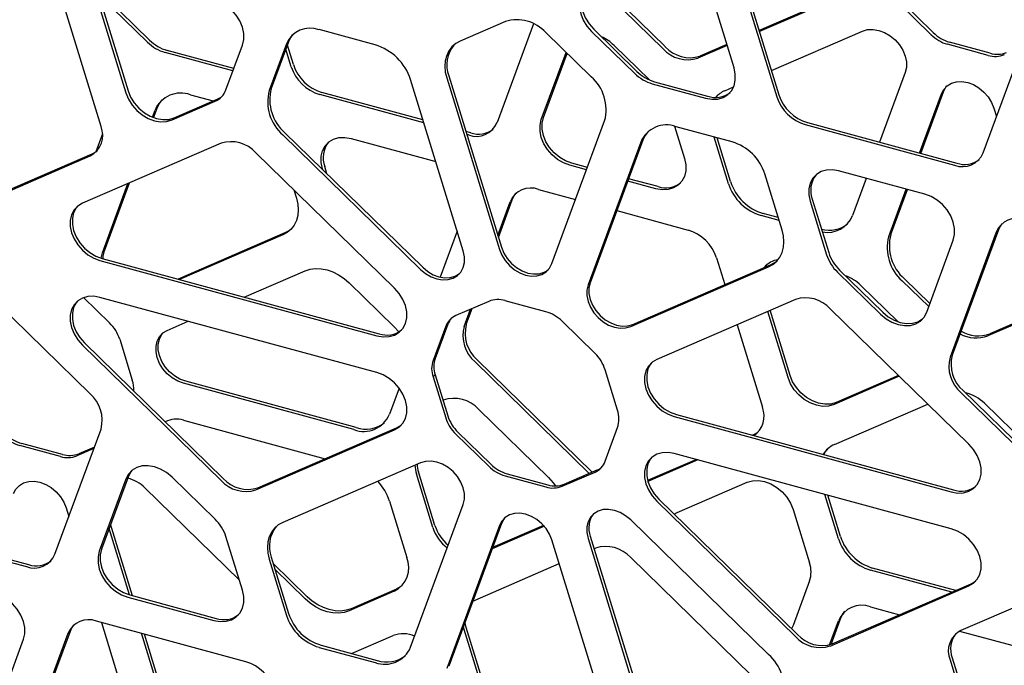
# Model space of a CAD drawing. Header units: millimetres. Extents: x -217 to 5933, y 23 to 4888.
# Tile 28 of 40: x 4480 to 4741, y 3119 to 3290. Entities that reach past the tile are written whole.
import ezdxf

# ---------------------------------------------------------------- set-up
doc = ezdxf.new("R2010")
doc.units = ezdxf.units.MM
doc.header["$LTSCALE"] = 15

msp = doc.modelspace()

# ---------------------------------------------------------------- linework, layer by layer
for p, q in [((4668.4, 3309.34), (4680.57, 3269.73)), ((4668.96, 3309.89), (4681.13, 3270.28)), ((4501.41, 3261.9), (4489.17, 3301.73)), ((4650.43, 3282.5), (4632.5, 3299.99)), ((4650.99, 3283.04), (4633.28, 3300.33)), ((4669.23, 3277.39), (4662.17, 3300.38)), ((4514.29, 3284.79), (4501.17, 3297.59)), ((4513.73, 3284.24), (4501.13, 3296.54)), ((4501.51, 3294.32), (4508.58, 3271.33)), ((4696.97, 3296.44), (4675.89, 3287.33)), ((4696.41, 3295.9), (4675.97, 3287.06)), ((4721.49, 3286.21), (4712.77, 3294.72)), ((4722.05, 3286.76), (4713.33, 3295.27)), ((4500.95, 3293.78), (4508.02, 3270.79)), ((4608.63, 3289.68), (4596.64, 3284.49)), ((4616.07, 3289.11), (4606.4, 3262.9)), ((4574.06, 3283.52), (4559.24, 3287.55)), ((4631.33, 3275.07), (4619.34, 3286.76)), ((4631.47, 3287.1), (4642.89, 3275.95)), ((4632.03, 3287.65), (4643.45, 3276.5)), ((4679.15, 3276.72), (4703.32, 3287.17)), ((4735.27, 3254.87), (4747.46, 3287.93)), ((4551.13, 3284.34), (4546.55, 3271.93)), ((4737.16, 3281.29), (4726.38, 3284.22)), ((4536.38, 3276.62), (4518.39, 3281.51)), ((4536.61, 3277.25), (4518.95, 3282.05)), ((4534.54, 3271.63), (4538.9, 3283.46)), ((4550.57, 3283.8), (4545.99, 3271.39)), ((4551.84, 3277.73), (4550.41, 3282.39)), ((4552.4, 3278.28), (4550.81, 3283.47)), ((4618.13, 3263.71), (4624.71, 3281.53)), ((4618.69, 3264.26), (4624.97, 3281.27)), ((4637.41, 3283.39), (4646.79, 3274.23)), ((4667.4, 3283.35), (4659.63, 3279.99)), ((4667.32, 3283.62), (4660.19, 3280.54)), ((4736.6, 3280.74), (4725.82, 3283.67)), ((4714.61, 3276.15), (4707.81, 3257.71)), ((4597.43, 3228.9), (4583.47, 3274.33)), ((4593.05, 3274.75), (4607.01, 3229.31)), ((4593.61, 3275.29), (4607.57, 3229.86)), ((4648.12, 3273.76), (4662.24, 3269.92)), ((4586.76, 3263.62), (4559.95, 3270.91)), ((4647.56, 3273.21), (4661.68, 3269.38)), ((4666.77, 3271.37), (4669.13, 3272.39)), ((4718.72, 3254.75), (4724.75, 3271.08)), ((4520.23, 3263.62), (4531.66, 3268.57)), ((4520.79, 3264.17), (4532.22, 3269.11)), ((4525.15, 3270.28), (4531.14, 3268.65)), ((4586.99, 3262.86), (4559.39, 3270.36)), ((4664.52, 3269.63), (4665.06, 3270.3)), ((4718.4, 3254.84), (4724.19, 3270.53)), ((4515.04, 3264.34), (4515.73, 3266.21)), ((4515.36, 3264.21), (4516.29, 3266.75)), ((4738.14, 3266.74), (4738.83, 3264.52)), ((4620.96, 3225.52), (4634.92, 3263.36)), ((4599.42, 3260.18), (4598.14, 3260.53)), ((4653.46, 3261.93), (4656.08, 3253.4)), ((4668.73, 3257.79), (4653.91, 3261.82)), ((4688.12, 3262.37), (4727.72, 3251.6)), ((4688.68, 3262.92), (4728.28, 3252.15)), ((4501.78, 3259.96), (4500, 3255.13)), ((4549.59, 3259.68), (4586.14, 3224.01)), ((4550.15, 3260.23), (4586.7, 3224.56)), ((4567.7, 3258.71), (4590.14, 3252.61)), ((4598.86, 3259.64), (4598.37, 3259.77)), ((4644.5, 3257.75), (4630.54, 3219.9)), ((4645.06, 3258.29), (4631.1, 3220.44)), ((4667.75, 3246.72), (4663.95, 3259.09)), ((4668.31, 3247.27), (4664.75, 3258.87)), ((4533.25, 3257.44), (4496.47, 3241.53)), ((4466.67, 3240.31), (4498.53, 3254.08)), ((4467.23, 3240.85), (4499.09, 3254.63)), ((4579.23, 3219.04), (4542.45, 3254.93)), ((4560.25, 3250.37), (4560.15, 3250.7)), ((4561.29, 3249.36), (4560.71, 3251.25)), ((4630.14, 3250.38), (4625.68, 3251.59)), ((4630.37, 3251.02), (4626.24, 3252.14)), ((4719.81, 3243.9), (4696.96, 3250.11)), ((4648.54, 3245.38), (4641.05, 3247.42)), ((4649.1, 3245.93), (4641.28, 3248.05)), ((4681.98, 3234.43), (4677.4, 3249.33)), ((4704.27, 3248.13), (4700.65, 3238.3)), ((4501.77, 3228.36), (4508.56, 3246.76)), ((4502.33, 3228.91), (4508.99, 3246.94)), ((4552.53, 3245.1), (4553.21, 3242.89)), ((4617.43, 3245.2), (4627.24, 3242.53)), ((4710.23, 3232.68), (4714.86, 3245.25)), ((4710.79, 3233.23), (4715.19, 3245.16)), ((4606.76, 3232.49), (4610.44, 3242.48)), ((4689.41, 3242.1), (4693.78, 3227.89)), ((4689.97, 3242.65), (4694.34, 3228.44)), ((4606.59, 3233.02), (4609.88, 3241.94)), ((4638.15, 3239.57), (4657.03, 3234.43)), ((4681.2, 3236.96), (4676.42, 3238.26)), ((4680.96, 3237.72), (4676.98, 3238.81)), ((4739.31, 3234.45), (4727.07, 3201.27)), ((4550.17, 3233.69), (4521.82, 3221.43)), ((4549.61, 3233.14), (4522.25, 3221.31)), ((4595.81, 3234.17), (4591.3, 3221.96)), ((4720.3, 3212.64), (4727.36, 3231.78)), ((4738.75, 3233.9), (4726.51, 3200.72)), ((4501.7, 3226.9), (4575.13, 3206.94)), ((4664.58, 3227.07), (4666.76, 3219.96)), ((4501.14, 3226.35), (4574.57, 3206.4)), ((4641.83, 3208.88), (4678.38, 3224.68)), ((4642.39, 3209.42), (4678.94, 3225.23)), ((4697.22, 3223.81), (4708.65, 3212.66)), ((4498.53, 3191.04), (4466.67, 3222.13)), ((4539.39, 3216.66), (4555.53, 3223.64)), ((4696.66, 3223.26), (4708.09, 3212.11)), ((4721.14, 3214.93), (4714.38, 3221.53)), ((4567.17, 3220.48), (4579.15, 3208.78)), ((4702.81, 3219.77), (4712.72, 3210.1)), ((4720.85, 3214.13), (4713.82, 3220.98)), ((4496.8, 3216.52), (4503.69, 3209.8)), ((4574.57, 3196.64), (4501.14, 3216.59)), ((4685.52, 3216.05), (4648.74, 3200.15)), ((4604.21, 3215.53), (4595.49, 3211.76)), ((4597.69, 3208.87), (4599.37, 3213.43)), ((4598.25, 3209.42), (4599.8, 3213.62)), ((4619.33, 3212.78), (4608.55, 3215.71)), ((4731.5, 3177.66), (4694.72, 3213.55)), ((4683.54, 3195.34), (4678.15, 3212.87)), ((4684.1, 3195.89), (4678.8, 3213.15)), ((4748.51, 3211.55), (4736.52, 3206.37)), ((4749.07, 3212.1), (4737.08, 3206.92)), ((4518.98, 3207.84), (4524.53, 3210.24)), ((4592.81, 3208.91), (4589.46, 3199.84)), ((4593.37, 3209.45), (4590.02, 3200.39)), ((4632.38, 3201.73), (4623.66, 3210.24)), ((4670.02, 3209.35), (4676.75, 3187.46)), ((4496.47, 3203.95), (4533.25, 3168.06)), ((4497.03, 3204.5), (4533.81, 3168.6)), ((4506.37, 3205.49), (4509.71, 3194.6)), ((4590.02, 3200.39), (4589.46, 3199.84)), ((4630.86, 3169.93), (4600.57, 3199.49)), ((4631.63, 3170.27), (4601.13, 3200.04)), ((4590.02, 3196.05), (4589.46, 3195.51)), ((4589.46, 3195.51), (4592.8, 3184.62)), ((4590.02, 3196.05), (4593.36, 3185.17)), ((4638.36, 3186.7), (4635.06, 3197.42)), ((4713.05, 3195.66), (4695.75, 3188.18)), ((4712.84, 3195.87), (4696.31, 3188.73)), ((4568.47, 3181.52), (4523.3, 3193.8)), ((4569.03, 3182.07), (4523.86, 3194.34)), ((4580.44, 3192.52), (4577.89, 3185.59)), ((4729.39, 3191.34), (4761.25, 3160.25)), ((4729.95, 3191.89), (4761.81, 3160.79)), ((4695.89, 3177.6), (4720.61, 3188.29)), ((4735.6, 3188.52), (4766.45, 3158.42)), ((4601.59, 3186.88), (4620.08, 3168.84)), ((4653.4, 3184.97), (4726.83, 3165.01)), ((4653.96, 3185.52), (4727.39, 3165.56)), ((4523.3, 3184.04), (4560.87, 3173.83)), ((4543.01, 3166.1), (4579.79, 3182.01)), ((4635.06, 3173.14), (4638.36, 3182.07)), ((4489.17, 3148.48), (4501.41, 3181.66)), ((4542.45, 3165.56), (4579.23, 3181.46)), ((4595.49, 3180.31), (4604.21, 3171.81)), ((4596.05, 3180.86), (4604.77, 3172.35)), ((4674.43, 3180.19), (4674.09, 3180.05)), ((4490.63, 3174.4), (4479.85, 3177.33)), ((4491.19, 3174.95), (4480.41, 3177.87)), ((4499.66, 3176.92), (4495.53, 3175.13)), ((4499.53, 3176.56), (4494.97, 3174.59)), ((4726.83, 3155.26), (4653.4, 3175.21)), ((4586.14, 3172.73), (4549.59, 3156.93)), ((4659.24, 3173.63), (4646.33, 3168.05)), ((4659.67, 3173.51), (4646.41, 3167.77)), ((4508.58, 3168.97), (4501.51, 3149.82)), ((4589.38, 3155.56), (4585.02, 3169.77)), ((4589.94, 3156.11), (4585.58, 3170.31)), ((4608.55, 3169.26), (4619.33, 3166.33)), ((4609.11, 3169.81), (4619.89, 3166.88)), ((4623.66, 3166.51), (4632.38, 3170.29)), ((4624.22, 3167.06), (4632.94, 3170.83)), ((4508.02, 3168.42), (4500.95, 3149.27)), ((4531.66, 3157.79), (4520.23, 3168.95)), ((4654.19, 3159.57), (4672.68, 3167.56)), ((4513.07, 3166.06), (4538.08, 3141.65)), ((4696.9, 3152.62), (4693.28, 3164.37)), ((4697.46, 3153.16), (4694.08, 3164.16)), ((4577.89, 3162.57), (4582.47, 3147.67)), ((4583.47, 3123.86), (4597.43, 3161.71)), ((4648.74, 3162.57), (4685.52, 3126.67)), ((4649.3, 3163.11), (4686.08, 3127.22)), ((4492.2, 3160.76), (4492.88, 3158.54)), ((4653.38, 3159.13), (4654.19, 3159.57)), ((4684.89, 3160.4), (4689.25, 3146.19)), ((4442.16, 3155.94), (4481.62, 3145.21)), ((4442.72, 3156.49), (4482.18, 3145.76)), ((4509.77, 3137.51), (4503.96, 3156.44)), ((4607.01, 3156.09), (4593.05, 3118.25)), ((4607.57, 3156.64), (4593.61, 3118.79)), ((4618.94, 3155.9), (4605.08, 3149.91)), ((4618.74, 3156.12), (4605.22, 3150.27)), ((4678.38, 3121.93), (4641.83, 3157.6)), ((4508.98, 3137.72), (4503.56, 3155.36)), ((4538.9, 3138.96), (4534.54, 3153.17)), ((4634.92, 3106.86), (4620.96, 3152.3)), ((4630.54, 3152.71), (4644.5, 3107.28)), ((4631.1, 3153.26), (4645.06, 3107.82)), ((4632.11, 3149.98), (4632.5, 3150.15)), ((4545.99, 3147.18), (4550.57, 3132.28)), ((4546.55, 3147.73), (4551.13, 3132.83)), ((4556.09, 3137.22), (4547.08, 3146.02)), ((4600.57, 3136.35), (4622.9, 3146)), ((4641.83, 3147.62), (4673.87, 3116.35)), ((4555.53, 3136.68), (4547.56, 3144.46)), ((4727, 3138.44), (4705.42, 3144.3)), ((4727.99, 3138.87), (4705.98, 3144.85)), ((4689.25, 3141.44), (4684.89, 3129.6)), ((4695.28, 3124.72), (4732.06, 3140.62)), ((4761.25, 3142.07), (4729.39, 3128.29)), ((4509.06, 3137.7), (4531.92, 3131.49)), ((4579.15, 3138.7), (4567.17, 3133.51)), ((4579.71, 3139.24), (4567.73, 3134.06)), ((4694.72, 3124.17), (4731.5, 3140.08)), ((4508.5, 3137.15), (4531.36, 3130.94)), ((4599.97, 3136.04), (4600.57, 3136.35)), ((4705.42, 3134.54), (4713.14, 3132.44)), ((4539.8, 3120.01), (4500.19, 3130.77)), ((4501.52, 3130.41), (4506.16, 3115.33)), ((4694.54, 3124.46), (4696.9, 3130.86)), ((4694.94, 3124.59), (4697.46, 3131.4)), ((4492.65, 3127.51), (4480.45, 3094.45)), ((4493.21, 3128.06), (4481.01, 3094.99)), ((4515.73, 3115.74), (4512.11, 3127.54)), ((4516.29, 3116.29), (4512.9, 3127.32)), ((4597.69, 3128.53), (4597.48, 3129.31)), ((4607.3, 3097.23), (4597.69, 3128.53)), ((4608.34, 3096.22), (4598.25, 3129.08)), ((4684.89, 3129.6), (4684.5, 3128.76)), ((4729.03, 3128.12), (4756.91, 3120.55)), ((4473.8, 3106.81), (4480.87, 3125.96)), ((4567.82, 3122.19), (4578.83, 3126.94)), ((4559.24, 3123.82), (4574.06, 3119.79)), ((4559.8, 3124.37), (4574.62, 3120.34)), ((4726.51, 3120.48), (4738.75, 3080.65)), ((4727.07, 3121.03), (4739.31, 3081.19))]:
    msp.add_line(p, q)
at = {"flags": 128}
for points in [[(4631.47, 3299.55), (4630.23, 3298.81), (4629.26, 3297.77), (4628.58, 3296.49), (4628.24, 3295.01), (4628.24, 3293.4), (4628.58, 3291.73), (4629.26, 3290.08), (4630.23, 3288.51), (4631.47, 3287.1)], [(4630.15, 3298.74), (4629.82, 3298.32), (4629.14, 3297.03), (4628.8, 3295.55), (4628.8, 3293.95), (4629.14, 3292.28), (4629.82, 3290.63), (4630.79, 3289.06), (4632.03, 3287.65)], [(4538.9, 3283.46), (4539.25, 3284.94), (4539.25, 3286.55), (4538.9, 3288.21), (4538.23, 3289.87), (4537.25, 3291.43), (4536.02, 3292.84), (4534.58, 3294.04), (4533.01, 3294.96), (4531.36, 3295.58)], [(4703.32, 3287.17), (4704.65, 3287.55), (4706.11, 3287.62), (4707.63, 3287.36), (4709.16, 3286.79), (4710.62, 3285.93), (4711.94, 3284.83), (4713.08, 3283.52), (4713.99, 3282.07), (4714.61, 3280.55), (4714.93, 3279), (4714.93, 3277.52), (4714.61, 3276.15)], [(4552.33, 3286.35), (4551.68, 3285.48), (4551.13, 3284.34)], [(4596.64, 3284.49), (4595.46, 3283.84), (4594.45, 3282.97), (4593.64, 3281.9), (4593.05, 3280.67), (4592.68, 3279.31), (4592.56, 3277.84), (4592.68, 3276.31), (4593.05, 3274.75)], [(4661.68, 3269.38), (4663.33, 3269.09), (4664.91, 3269.16), (4666.35, 3269.58), (4667.58, 3270.32), (4668.56, 3271.35), (4669.23, 3272.64), (4669.57, 3274.12), (4669.57, 3275.72), (4669.23, 3277.39)], [(4724.19, 3270.53), (4724.81, 3271.72), (4725.71, 3272.68), (4726.85, 3273.36), (4728.18, 3273.75), (4729.64, 3273.81), (4731.17, 3273.55), (4732.69, 3272.98), (4734.15, 3272.12), (4735.48, 3271.02), (4736.62, 3269.71), (4737.52, 3268.27), (4738.14, 3266.74)], [(4508.02, 3270.79), (4508.69, 3269.14), (4509.67, 3267.57), (4510.9, 3266.16), (4512.34, 3264.97), (4513.91, 3264.04), (4515.56, 3263.42), (4517.21, 3263.14), (4518.79, 3263.21), (4520.23, 3263.62)], [(4508.58, 3271.33), (4509.25, 3269.68), (4510.23, 3268.12), (4511.46, 3266.71), (4512.9, 3265.51), (4514.47, 3264.59), (4516.12, 3263.97), (4517.77, 3263.69), (4519.35, 3263.76), (4520.79, 3264.17)], [(4724.75, 3271.08), (4725.37, 3272.27), (4725.66, 3272.64)], [(4516.29, 3266.75), (4516.89, 3267.98), (4517.62, 3268.96)], [(4625.68, 3251.59), (4624.03, 3252.21), (4622.45, 3253.13), (4621.02, 3254.33), (4619.78, 3255.74), (4618.81, 3257.31), (4618.13, 3258.96), (4617.79, 3260.62), (4617.79, 3262.23), (4618.13, 3263.71)], [(4626.24, 3252.14), (4624.59, 3252.76), (4623.01, 3253.68), (4621.58, 3254.88), (4620.34, 3256.29), (4619.37, 3257.85), (4618.69, 3259.5), (4618.35, 3261.17), (4618.35, 3262.78), (4618.69, 3264.26)], [(4646.39, 3260.5), (4645.66, 3259.52), (4645.06, 3258.29)], [(4560.15, 3250.7), (4559.8, 3252.36), (4559.8, 3253.97), (4560.15, 3255.45), (4560.82, 3256.74), (4561.8, 3257.77), (4563.03, 3258.51), (4564.47, 3258.93), (4566.05, 3258.99), (4567.7, 3258.71)], [(4499.09, 3254.63), (4500.03, 3255.16), (4500.4, 3255.44)], [(4656.08, 3253.4), (4656.43, 3251.73), (4656.43, 3250.12), (4656.08, 3248.64), (4655.41, 3247.36), (4654.43, 3246.32), (4653.2, 3245.58), (4651.76, 3245.17), (4650.19, 3245.1), (4648.54, 3245.38)], [(4696.96, 3250.11), (4695.31, 3250.39), (4693.73, 3250.33), (4692.29, 3249.91), (4691.06, 3249.17), (4690.09, 3248.14), (4689.41, 3246.85), (4689.07, 3245.37), (4689.07, 3243.76), (4689.41, 3242.1)], [(4553.21, 3242.89), (4553.57, 3241.33), (4553.69, 3239.79), (4553.57, 3238.33), (4553.21, 3236.96), (4552.62, 3235.73), (4551.8, 3234.67), (4550.8, 3233.8), (4549.61, 3233.14)], [(4610.44, 3242.48), (4610.92, 3243.47), (4611.45, 3244.19)], [(4727.36, 3231.78), (4727.7, 3233.26), (4727.7, 3234.87), (4727.36, 3236.54), (4726.69, 3238.19), (4725.71, 3239.76), (4724.48, 3241.17), (4723.04, 3242.36), (4721.46, 3243.29), (4719.81, 3243.9)], [(4496.47, 3241.53), (4495.24, 3240.79), (4494.26, 3239.76), (4493.59, 3238.47), (4493.25, 3236.99), (4493.25, 3235.38), (4493.59, 3233.72), (4494.26, 3232.07), (4495.24, 3230.5), (4496.47, 3229.09), (4497.91, 3227.9), (4499.49, 3226.97), (4501.14, 3226.35)], [(4495.16, 3240.73), (4494.83, 3240.3), (4494.15, 3239.02), (4493.81, 3237.54), (4493.81, 3235.93), (4494.15, 3234.27), (4494.83, 3232.61), (4495.8, 3231.05), (4497.03, 3229.64), (4498.47, 3228.44), (4500.05, 3227.52), (4501.7, 3226.9)], [(4551.89, 3234.76), (4551.36, 3234.35), (4550.17, 3233.69)], [(4678.38, 3224.68), (4679.56, 3225.34), (4680.57, 3226.21), (4681.38, 3227.27), (4681.98, 3228.5), (4682.34, 3229.86), (4682.46, 3231.33), (4682.34, 3232.87), (4681.98, 3234.43)], [(4740.32, 3236.16), (4739.78, 3235.43), (4739.31, 3234.45)], [(4607.01, 3229.31), (4607.63, 3227.78), (4608.53, 3226.33), (4609.67, 3225.03), (4611, 3223.92), (4612.46, 3223.07), (4613.98, 3222.5), (4615.51, 3222.24), (4616.97, 3222.3), (4618.3, 3222.68), (4619.44, 3223.37), (4620.34, 3224.33), (4620.96, 3225.52)], [(4607.57, 3229.86), (4608.19, 3228.33), (4609.09, 3226.88), (4610.23, 3225.58), (4611.56, 3224.47), (4613.02, 3223.61), (4614.54, 3223.04), (4616.07, 3222.79), (4617.53, 3222.85), (4618.86, 3223.23), (4620, 3223.92), (4620.05, 3223.96)], [(4501.45, 3226.97), (4501.45, 3226.99), (4501.77, 3228.36)], [(4501.97, 3226.83), (4502.01, 3227.54), (4502.33, 3228.91)], [(4586.14, 3224.01), (4587.47, 3222.91), (4588.92, 3222.05), (4590.45, 3221.48), (4591.98, 3221.22), (4593.43, 3221.29), (4594.76, 3221.67), (4595.9, 3222.35), (4596.81, 3223.31), (4597.43, 3224.5), (4597.75, 3225.87), (4597.75, 3227.36), (4597.43, 3228.9)], [(4555.53, 3223.64), (4556.86, 3224.07), (4558.29, 3224.25), (4559.8, 3224.19), (4561.35, 3223.89), (4562.9, 3223.35), (4564.41, 3222.59), (4565.84, 3221.62), (4567.17, 3220.48)], [(4586.7, 3224.56), (4588.03, 3223.46), (4589.48, 3222.6), (4591.01, 3222.03), (4592.54, 3221.77), (4593.99, 3221.83), (4595.32, 3222.22), (4596.46, 3222.9), (4596.51, 3222.94)], [(4677.51, 3224.61), (4677.71, 3224.91), (4678.05, 3225.34)], [(4678.94, 3225.23), (4680.12, 3225.88), (4680.65, 3226.29)], [(4574.57, 3206.4), (4576.22, 3206.12), (4577.79, 3206.18), (4579.23, 3206.6), (4580.46, 3207.34), (4581.44, 3208.37), (4582.11, 3209.66), (4582.46, 3211.14), (4582.46, 3212.75), (4582.11, 3214.41), (4581.44, 3216.06), (4580.46, 3217.63), (4579.23, 3219.04)], [(4630.54, 3219.9), (4630.22, 3218.53), (4630.22, 3217.04), (4630.54, 3215.5), (4631.16, 3213.97), (4632.07, 3212.53), (4633.21, 3211.22), (4634.53, 3210.12), (4635.99, 3209.26), (4637.52, 3208.69), (4639.04, 3208.43), (4640.5, 3208.49), (4641.83, 3208.88)], [(4631.1, 3220.44), (4630.78, 3219.08), (4630.78, 3217.59), (4631.1, 3216.05), (4631.72, 3214.52), (4632.63, 3213.07), (4633.77, 3211.77), (4635.09, 3210.66), (4636.55, 3209.81), (4638.08, 3209.24), (4639.61, 3208.98), (4641.06, 3209.04), (4642.39, 3209.42)], [(4501.14, 3216.59), (4499.49, 3216.87), (4497.91, 3216.81), (4496.47, 3216.39), (4495.24, 3215.65), (4494.26, 3214.62), (4493.59, 3213.33), (4493.25, 3211.85), (4493.25, 3210.25), (4493.59, 3208.58), (4494.26, 3206.93), (4495.24, 3205.36), (4496.47, 3203.95)], [(4495.16, 3215.59), (4494.83, 3215.16), (4494.15, 3213.88), (4493.81, 3212.4), (4493.81, 3210.79), (4494.15, 3209.13), (4494.83, 3207.47), (4495.8, 3205.91), (4497.03, 3204.5)], [(4708.09, 3212.11), (4709.52, 3210.92), (4711.1, 3209.99), (4712.75, 3209.37), (4714.4, 3209.09), (4715.98, 3209.16), (4717.41, 3209.57), (4718.65, 3210.32), (4719.62, 3211.35), (4720.3, 3212.64)], [(4708.65, 3212.66), (4710.08, 3211.46), (4711.66, 3210.54), (4713.31, 3209.92), (4714.96, 3209.64), (4716.54, 3209.71), (4717.97, 3210.12), (4719.21, 3210.86), (4719.29, 3210.93)], [(4579.15, 3208.78), (4580.24, 3207.58), (4580.36, 3207.43)], [(4523.3, 3193.8), (4521.77, 3194.37), (4520.31, 3195.22), (4518.98, 3196.33), (4517.84, 3197.63), (4516.94, 3199.08), (4516.32, 3200.61), (4516, 3202.15), (4516, 3203.64), (4516.32, 3205), (4516.94, 3206.19), (4517.84, 3207.15), (4518.98, 3207.84)], [(4523.86, 3194.34), (4522.33, 3194.91), (4520.87, 3195.77), (4519.54, 3196.88), (4518.4, 3198.18), (4517.5, 3199.63), (4516.88, 3201.16), (4516.56, 3202.7), (4516.56, 3204.18), (4516.88, 3205.55), (4517.5, 3206.74), (4517.79, 3207.11)], [(4648.74, 3200.15), (4647.51, 3199.41), (4646.53, 3198.37), (4645.86, 3197.09), (4645.51, 3195.61), (4645.51, 3194), (4645.86, 3192.34), (4646.53, 3190.68), (4647.51, 3189.12), (4648.74, 3187.71), (4650.18, 3186.51), (4651.75, 3185.59), (4653.4, 3184.97)], [(4647.43, 3199.34), (4647.09, 3198.92), (4646.42, 3197.64), (4646.07, 3196.16), (4646.07, 3194.55), (4646.42, 3192.88), (4647.09, 3191.23), (4648.07, 3189.66), (4649.3, 3188.25), (4650.74, 3187.06), (4652.31, 3186.13), (4653.96, 3185.52)], [(4579.23, 3181.46), (4580.46, 3182.2), (4581.44, 3183.24), (4582.11, 3184.52), (4582.46, 3186), (4582.46, 3187.61), (4582.11, 3189.27), (4581.44, 3190.93), (4580.46, 3192.49), (4579.23, 3193.9), (4577.79, 3195.1), (4576.22, 3196.02), (4574.57, 3196.64)], [(4695.75, 3188.18), (4694.31, 3187.77), (4692.74, 3187.7), (4691.09, 3187.98), (4689.44, 3188.59), (4687.86, 3189.52), (4686.42, 3190.71), (4685.19, 3192.12), (4684.21, 3193.69), (4683.54, 3195.34)], [(4696.31, 3188.73), (4694.87, 3188.31), (4693.3, 3188.24), (4691.65, 3188.52), (4690, 3189.14), (4688.42, 3190.07), (4686.98, 3191.26), (4685.75, 3192.67), (4684.77, 3194.24), (4684.1, 3195.89)], [(4579.79, 3182.01), (4581.02, 3182.75), (4581.1, 3182.81)], [(4675.74, 3181), (4675.37, 3180.72), (4674.43, 3180.19)], [(4726.83, 3165.01), (4728.48, 3164.73), (4730.06, 3164.8), (4731.5, 3165.22), (4732.73, 3165.96), (4733.7, 3166.99), (4734.38, 3168.28), (4734.72, 3169.76), (4734.72, 3171.36), (4734.38, 3173.03), (4733.7, 3174.68), (4732.73, 3176.25), (4731.5, 3177.66)], [(4653.4, 3175.21), (4651.75, 3175.49), (4650.18, 3175.42), (4648.74, 3175.01), (4647.51, 3174.27), (4646.53, 3173.23), (4645.86, 3171.95), (4645.51, 3170.47), (4645.51, 3168.86), (4645.86, 3167.2), (4646.53, 3165.54), (4647.51, 3163.98), (4648.74, 3162.57)], [(4647.43, 3174.2), (4647.09, 3173.78), (4646.42, 3172.5), (4646.07, 3171.02), (4646.07, 3169.41), (4646.42, 3167.74), (4647.09, 3166.09), (4648.07, 3164.53), (4649.3, 3163.11)], [(4693.07, 3174.89), (4693.41, 3175.52), (4694.15, 3176.51)], [(4520.23, 3168.95), (4518.79, 3170.14), (4517.21, 3171.07), (4515.56, 3171.68), (4513.91, 3171.96), (4512.34, 3171.9), (4510.9, 3171.48), (4509.67, 3170.74), (4508.69, 3169.71), (4508.02, 3168.42)], [(4597.43, 3161.71), (4597.75, 3163.08), (4597.75, 3164.57), (4597.43, 3166.11), (4596.81, 3167.64), (4595.9, 3169.08), (4594.76, 3170.39), (4593.43, 3171.49), (4591.98, 3172.35), (4590.45, 3172.92), (4588.92, 3173.18), (4587.47, 3173.11), (4586.14, 3172.73)], [(4509.59, 3170.68), (4509.25, 3170.25), (4508.58, 3168.97)], [(4478.24, 3164.56), (4478.86, 3165.75), (4479.76, 3166.7), (4480.9, 3167.39), (4482.23, 3167.77), (4483.69, 3167.83), (4485.22, 3167.57), (4486.74, 3167), (4488.2, 3166.15), (4489.53, 3165.04), (4490.67, 3163.74), (4491.57, 3162.29), (4492.2, 3160.76)], [(4620.08, 3168.84), (4621.32, 3167.42), (4621.87, 3166.6)], [(4672.68, 3167.56), (4674.12, 3167.98), (4675.69, 3168.04), (4677.34, 3167.76), (4678.99, 3167.15), (4680.57, 3166.22), (4682.01, 3165.03), (4683.24, 3163.62), (4684.21, 3162.05), (4684.89, 3160.4)], [(4620.96, 3152.3), (4620.34, 3153.83), (4619.44, 3155.28), (4618.3, 3156.58), (4616.97, 3157.68), (4615.51, 3158.54), (4613.98, 3159.11), (4612.46, 3159.37), (4611, 3159.31), (4609.67, 3158.92), (4608.53, 3158.24), (4607.63, 3157.28), (4607.01, 3156.09)], [(4641.83, 3157.6), (4640.5, 3158.7), (4639.04, 3159.56), (4637.52, 3160.13), (4635.99, 3160.39), (4634.53, 3160.32), (4633.21, 3159.94), (4632.07, 3159.25), (4631.16, 3158.3), (4630.54, 3157.11), (4630.22, 3155.74), (4630.22, 3154.25), (4630.54, 3152.71)], [(4549.59, 3156.93), (4548.41, 3156.27), (4547.4, 3155.4), (4546.59, 3154.34), (4545.99, 3153.11), (4545.63, 3151.75), (4545.51, 3150.28), (4545.63, 3148.74), (4545.99, 3147.18)], [(4608.48, 3158.2), (4608.19, 3157.83), (4607.57, 3156.64)], [(4731.5, 3140.08), (4732.73, 3140.82), (4733.7, 3141.85), (4734.38, 3143.14), (4734.72, 3144.62), (4734.72, 3146.22), (4734.38, 3147.89), (4733.7, 3149.54), (4732.73, 3151.11), (4731.5, 3152.52), (4730.06, 3153.71), (4728.48, 3154.64), (4726.83, 3155.26)], [(4500.95, 3149.27), (4500.61, 3147.79), (4500.61, 3146.19), (4500.95, 3144.52), (4501.63, 3142.87), (4502.6, 3141.3), (4503.84, 3139.89), (4505.27, 3138.7), (4506.85, 3137.77), (4508.5, 3137.15)], [(4501.51, 3149.82), (4501.17, 3148.34), (4501.17, 3146.73), (4501.51, 3145.07), (4502.19, 3143.41), (4503.16, 3141.85), (4504.4, 3140.44), (4505.83, 3139.24), (4507.41, 3138.32), (4509.06, 3137.7)], [(4732.06, 3140.62), (4733.29, 3141.36), (4733.37, 3141.43)], [(4480.87, 3125.96), (4481.21, 3127.44), (4481.21, 3129.05), (4480.87, 3130.71), (4480.19, 3132.37), (4479.22, 3133.93), (4477.98, 3135.34), (4476.55, 3136.54), (4474.97, 3137.46), (4473.32, 3138.08)], [(4531.36, 3130.94), (4533.01, 3130.66), (4534.58, 3130.73), (4536.02, 3131.14), (4537.25, 3131.88), (4538.23, 3132.92), (4538.9, 3134.21), (4539.25, 3135.68), (4539.25, 3137.29), (4538.9, 3138.96)], [(4581.27, 3140.21), (4580.8, 3139.85), (4579.71, 3139.24)], [(4567.17, 3133.51), (4565.84, 3133.09), (4564.41, 3132.9), (4562.9, 3132.96), (4561.35, 3133.26), (4559.8, 3133.8), (4558.29, 3134.56), (4556.86, 3135.53), (4555.53, 3136.68)], [(4567.73, 3134.06), (4566.4, 3133.63), (4564.97, 3133.45), (4563.46, 3133.51), (4561.91, 3133.81), (4560.36, 3134.35), (4558.85, 3135.11), (4557.42, 3136.08), (4556.09, 3137.22)], [(4697.46, 3131.4), (4697.99, 3132.52), (4698.63, 3133.37)], [(4598.25, 3129.08), (4597.96, 3130.33), (4597.93, 3130.51)], [(4494.22, 3129.77), (4493.68, 3129.04), (4493.21, 3128.06)]]:
    msp.add_lwpolyline(points, dxfattribs=at)
for centre, radius, start, end in [((4611.74, 3279.95), 10.21, 41.8611, 107.7298), ((4556.85, 3281.16), 6.81, 69.4895, 157.2757), ((4729.16, 3293.92), 10.1, 225.2057, 254.0203), ((4521.38, 3291.95), 10.86, 225.1815, 254.0194), ((4521.94, 3292.49), 10.86, 225.1815, 254.0194), ((4629.58, 3275.45), 11.15, 45.3829, 66.211), ((4728.6, 3293.38), 10.1, 225.2057, 254.0203), ((4570.08, 3270.03), 14.06, 17.817, 73.5786), ((4601.4, 3278.2), 8.32, 141.0577, 200.4392), ((4656.96, 3288.35), 8.77, 221.8611, 287.7298), ((4657.52, 3288.89), 8.77, 221.8611, 287.7298), ((4739.06, 3287.59), 6.58, 253.2212, 291.7299), ((4738.5, 3287.04), 6.58, 253.2212, 291.7299), ((4562.58, 3281.18), 11.27, 197.817, 253.5786), ((4563.14, 3281.73), 11.27, 197.817, 253.5786), ((4651.11, 3284.2), 10.86, 225.1815, 254.0194), ((4623.77, 3266.34), 11.55, 345.0744, 49.0852), ((4650.55, 3283.65), 10.86, 225.1815, 254.0194), ((4529.58, 3273.41), 5.27, 293.2111, 340.2438), ((4557.15, 3268.41), 11.55, 165.0744, 229.0852), ((4557.71, 3268.96), 11.55, 165.0744, 229.0852), ((4664.3, 3275.94), 6.36, 251.1241, 308.008), ((4669.33, 3265.36), 6.53, 113.1034, 139.2346), ((4522.56, 3263.35), 7.4, 69.4895, 157.2757), ((4530.11, 3274.01), 5.33, 293.2518, 309.8664), ((4691.3, 3273.18), 11.27, 197.817, 253.5786), ((4691.86, 3273.73), 11.27, 197.817, 253.5786), ((4495.77, 3259.54), 6.11, 296.8013, 22.7049), ((4600.94, 3265.19), 5.93, 249.4895, 337.2757), ((4601.45, 3266.34), 6.48, 251.687, 307.4451), ((4651.32, 3254.89), 7.4, 69.4895, 157.2757), ((4535.92, 3249.08), 8.77, 41.8611, 107.7298), ((4566.83, 3253.6), 6.56, 141.209, 201.0206), ((4665.07, 3245.36), 12.95, 17.817, 73.5786), ((4729.8, 3257.16), 5.93, 249.4895, 337.2757), ((4730.32, 3258.3), 6.48, 251.687, 307.4451), ((4680.64, 3251.23), 12.95, 197.817, 253.5786), ((4696.21, 3244.98), 6.66, 141.7188, 200.5109), ((4615.35, 3239.64), 5.93, 69.4895, 157.2757), ((4651.14, 3252.06), 6.46, 251.5868, 307.5453), ((4680.08, 3250.68), 12.95, 197.817, 253.5786), ((4694, 3240.99), 7.17, 259.1003, 337.9891), ((4744.21, 3231.61), 5.93, 69.4895, 157.2757), ((4653.85, 3223.62), 11.27, 17.817, 73.5786), ((4694.4, 3242.31), 7.93, 255.6853, 308.4468), ((4721.39, 3229.71), 11.55, 165.0744, 229.0852), ((4721.95, 3230.26), 11.55, 165.0744, 229.0852), ((4681.61, 3221.08), 5.54, 97.4276, 141.9699), ((4704.38, 3231.28), 11.13, 197.7311, 226.095), ((4704.94, 3231.83), 11.13, 197.7311, 226.095), ((4695.08, 3211.96), 10.99, 45.2736, 70.5421), ((4606.64, 3209.41), 6.59, 73.2228, 111.709), ((4688.19, 3207.7), 8.77, 41.8611, 107.7298), ((4597.42, 3207.25), 4.9, 113.1956, 160.2499), ((4598.09, 3207.74), 5.02, 139.1428, 160.0111), ((4616.55, 3203.08), 10.1, 45.2057, 74.0203), ((4496.51, 3202.34), 10.35, 17.7275, 46.1042), ((4606.63, 3206.49), 9.26, 165.0744, 229.0852), ((4607.19, 3207.03), 9.26, 165.0744, 229.0852), ((4577.19, 3212.96), 6.36, 251.1241, 308.008), ((4733.43, 3214.82), 9, 241.577, 290.1057), ((4733.98, 3215.45), 9.08, 239.734, 289.9962), ((4595.62, 3198.22), 6, 158.8406, 201.1594), ((4625.2, 3194.27), 10.35, 17.7237, 46.1044), ((4735.45, 3198.34), 9.26, 165.0744, 229.0852), ((4736.01, 3198.88), 9.26, 165.0744, 229.0852), ((4595.06, 3197.67), 6, 158.8406, 201.1594), ((4503.51, 3192.34), 6.6, 354.9398, 20.0793), ((4492.46, 3184.04), 9.26, 345.0744, 49.0852), ((4595.01, 3181.02), 8.81, 41.6781, 109.3826), ((4728.45, 3181.38), 10.1, 44.921, 77.7428), ((4671.03, 3185.1), 6.19, 303.6657, 22.4294), ((4571.07, 3188.45), 7.4, 249.4895, 337.2757), ((4602.66, 3187.77), 10.35, 197.7215, 226.1011), ((4603.22, 3188.31), 10.35, 197.7215, 226.1011), ((4630.06, 3184.38), 8.61, 344.4019, 15.5981), ((4521.41, 3178.1), 6.24, 72.3797, 118.2632), ((4571.57, 3189.72), 8.06, 251.6497, 308.2277), ((4482.63, 3187.03), 10.1, 225.2057, 254.0203), ((4483.19, 3187.58), 10.1, 225.2057, 254.0203), ((4698.47, 3171.53), 6.59, 113.1009, 148.7322), ((4492.53, 3180.7), 6.58, 253.2212, 291.7299), ((4493.09, 3181.25), 6.58, 253.2212, 291.7299), ((4593.15, 3172.32), 8.52, 181.584, 197.3912), ((4593.8, 3172.88), 8.61, 183.6922, 197.3469), ((4611.33, 3178.97), 10.1, 225.173, 254.019), ((4611.89, 3179.51), 10.1, 225.173, 254.019), ((4630.45, 3174.79), 4.9, 293.2018, 340.2654), ((4630.98, 3175.39), 4.96, 293.2442, 309.5417), ((4506.11, 3159.14), 9.81, 44.8624, 76.137), ((4539.78, 3173.91), 8.77, 221.8611, 287.7298), ((4540.34, 3174.45), 8.77, 221.8611, 287.7298), ((4564.74, 3158.38), 13.8, 17.692, 43.2162), ((4621.23, 3172.64), 6.59, 253.2251, 291.6804), ((4621.79, 3173.18), 6.59, 253.2251, 291.6804), ((4729.45, 3171.58), 6.36, 251.1241, 308.008), ((4636.88, 3155.42), 6.17, 142.0352, 200.4943), ((4523.94, 3149.78), 11.13, 17.7311, 46.095), ((4600.7, 3159.59), 11.3, 197.9203, 230.1014), ((4554.35, 3150.63), 8.32, 141.0577, 200.4392), ((4600.16, 3159.05), 11.33, 197.9362, 231.8538), ((4709.02, 3156.51), 12.73, 197.817, 253.5786), ((4709.58, 3157.06), 12.73, 197.817, 253.5786), ((4483.7, 3150.77), 5.93, 249.4895, 337.2757), ((4635.21, 3141.68), 8.89, 41.8611, 107.7298), ((4484.22, 3151.91), 6.48, 251.687, 307.4451), ((4575.99, 3144.96), 7.02, 296.8013, 22.7049), ((4682.19, 3143.81), 7.46, 341.4132, 18.5868), ((4533.97, 3137.51), 6.36, 251.1241, 308.008), ((4563.46, 3136.79), 12.95, 197.817, 253.5786), ((4703.07, 3128.27), 6.69, 69.4895, 157.2757), ((4498.12, 3125.22), 5.93, 69.4895, 157.2757), ((4562.9, 3136.25), 12.95, 197.817, 253.5786), ((4581.5, 3119.89), 7.55, 66.1619, 110.733), ((4692.61, 3133.07), 8.77, 221.8611, 287.7298), ((4732.15, 3122.84), 6.11, 116.8013, 202.7049), ((4733.33, 3123.36), 6.69, 141.8296, 200.4), ((4692.05, 3132.53), 8.77, 221.8611, 287.7298), ((4576.65, 3126.72), 7.4, 249.4895, 337.2757), ((4536.61, 3109.2), 11.27, 17.817, 73.5786), ((4577.15, 3127.99), 8.06, 251.6497, 308.2277), ((4670.82, 3113.2), 11.55, 345.0744, 49.0852)]:
    msp.add_arc(centre, radius, start, end)

doc.saveas('drawing.dxf')
